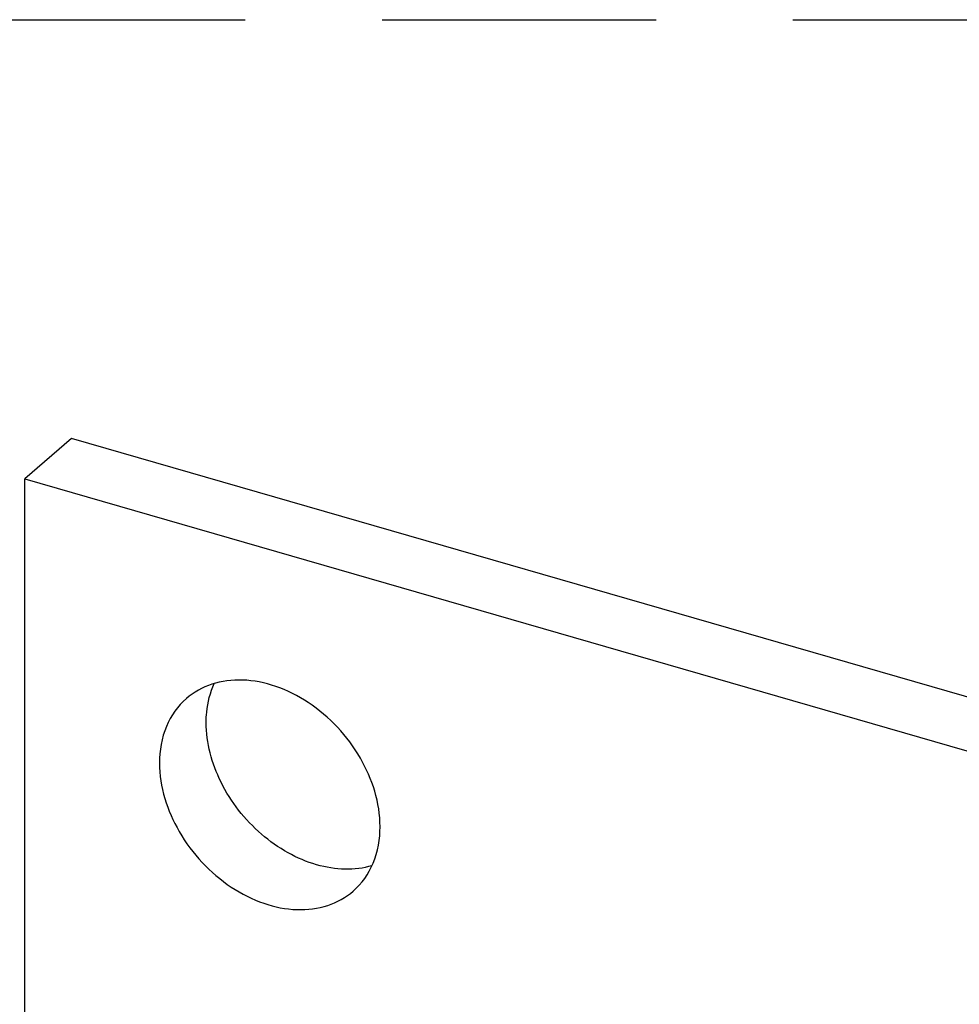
# Model space of a CAD drawing. Header units: millimetres. Extents: x 0 to 210, y 0 to 297.
# Tile 21 of 26: x 57 to 64, y 251 to 258. Entities that reach past the tile are written whole.
import ezdxf

# ---------------------------------------------------------------- set-up
doc = ezdxf.new("R2010")
doc.units = ezdxf.units.MM
doc.header["$LTSCALE"] = 19.36
doc.linetypes.add('PHANTOM', pattern=[0.8, 0.45, -0.05, 0.1, -0.05, 0.1, -0.05])
doc.layers.get('0').update_dxf_attribs({"linetype": 'CONTINUOUS'})
doc.layers.add('DEFAULT_3', color=7, linetype='PHANTOM')

msp = doc.modelspace()

# ---------------------------------------------------------------- linework, layer by layer
at = {"color": 7, "linetype": 'Continuous'}
for p, q in [((57.61309, 254.72147), (57.28309, 254.43569)), ((142.48358, 230.22147), (57.61309, 254.72147)), ((57.28309, 237.28838), (57.28309, 254.43569)), ((57.28309, 254.43569), (142.15358, 229.93569))]:
    msp.add_line(p, q, dxfattribs=at)
for points, knots in [([(59.79457, 251.97864), (59.79457, 252.14675), (59.71083, 252.4076), (59.50119, 252.68738), (59.2966, 252.86187), (59.06655, 252.97839), (58.82957, 253.0266), (58.60561, 252.99969), (58.47784, 252.92889), (58.42596, 252.88397)], [0, 0, 0, 0, 0.2564745, 0.3945425, 0.531645, 0.6626335, 0.7840118, 0.8953111, 1, 1, 1, 1]), ([(58.56572, 252.71442), (58.56572, 252.73909), (58.57017, 252.83354), (58.59375, 252.92755), (58.62295, 252.99105)], [0, 0, 0, 0, 0.2608929, 1, 1, 1, 1]), ([(58.42596, 252.88397), (58.36485, 252.83105), (58.26415, 252.68728), (58.23572, 252.51622), (58.23572, 252.42864)], [0, 0, 0, 0, 0.4799827, 1, 1, 1, 1]), ([(59.73634, 251.70236), (59.67568, 251.68467), (59.5429, 251.66907), (59.3393, 251.70287), (59.13726, 251.78908), (58.88686, 251.96628), (58.64857, 252.26945), (58.56572, 252.57005), (58.56572, 252.71442)], [0, 0, 0, 0, 0.1088267, 0.2261259, 0.3518449, 0.483878, 0.7513303, 1, 1, 1, 1]), ([(58.23572, 252.42864), (58.23572, 252.26052), (58.31945, 251.99967), (58.5291, 251.71989), (58.73369, 251.5454), (58.96374, 251.42888), (59.20071, 251.38067), (59.42468, 251.40758), (59.55245, 251.47838), (59.60433, 251.5233)], [0, 0, 0, 0, 0.2564745, 0.3945425, 0.531645, 0.6626335, 0.7840118, 0.8953111, 1, 1, 1, 1]), ([(59.60433, 251.5233), (59.66544, 251.57622), (59.76614, 251.71999), (59.79457, 251.89105), (59.79457, 251.97864)], [0, 0, 0, 0, 0.4799827, 1, 1, 1, 1])]:
    msp.add_open_spline(points, degree=3, knots=knots, dxfattribs=at)
at = {"layer": 'DEFAULT_3', "color": 91, "linetype": 'PHANTOM', "true_color": 0x80ff80}
msp.add_line((50.12864, 257.68), (150.12864, 257.68), dxfattribs=at)

doc.saveas('drawing.dxf')
